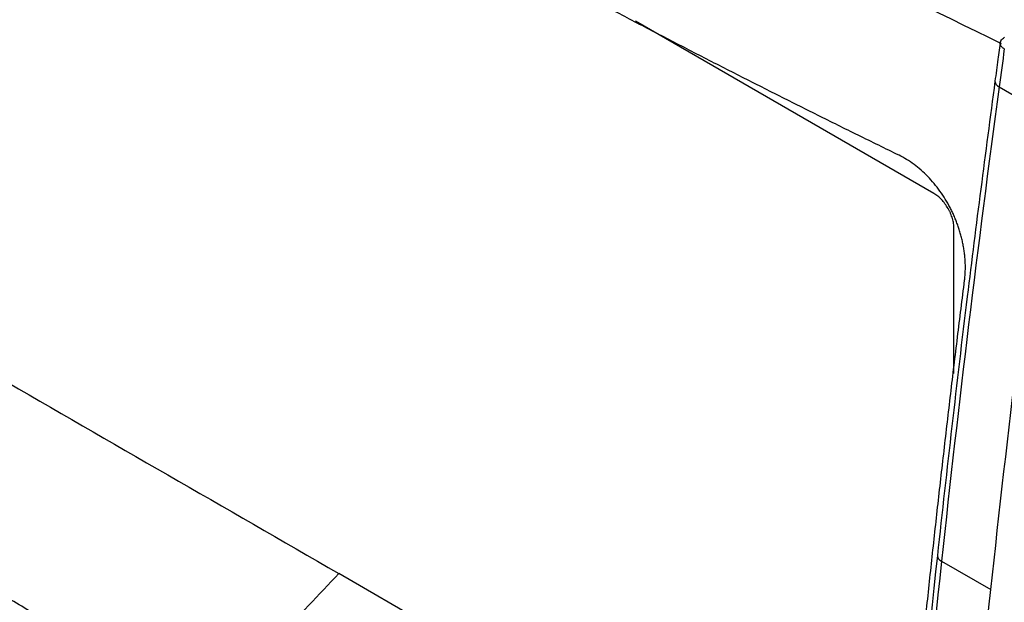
# Model space of a CAD drawing. Header units: millimetres. Extents: x -0.44 to 1.31, y -0.87 to 1.29.
# Tile 163 of 182: x 0.9233 to 0.9579, y 0.9175 to 0.9379. Entities that reach past the tile are written whole.
import ezdxf

# ---------------------------------------------------------------- set-up
doc = ezdxf.new("R2010")
doc.units = ezdxf.units.MM

msp = doc.modelspace()

# ---------------------------------------------------------------- linework, layer by layer
at = {"color": 7, "linetype": 'Continuous', "lineweight": 25}
for p, q in [((0.9554166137, 0.9318251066), (0.9449372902, 0.9378745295)), ((0.9577108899, 0.9355685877), (0.9594433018, 0.9345685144)), ((0.956123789, 0.9255045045), (0.9561237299, 0.9306003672)), ((0.9556879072, 0.9189139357), (0.957420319, 0.9179138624)), ((0.9542258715, 0.907101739), (0.9345213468, 0.9184766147))]:
    msp.add_line(p, q, dxfattribs=at)
at = {"color": 250, "linetype": 'Continuous', "lineweight": 25}
for centre, radius, start, end in [((0.9577944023, 0.9357854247), 0.0002323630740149, 185.8829525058, 248.9363767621), ((0.9557742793, 0.919131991), 0.0002345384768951, 185.3587135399, 248.3913986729)]:
    msp.add_arc(centre, radius, start, end, dxfattribs=at)
at = {"color": 7, "linetype": 'Continuous', "lineweight": 25}
for points, knots in [([(0.9660580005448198, 0.9789958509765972), (0.9621908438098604, 0.9513495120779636), (0.9595522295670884, 0.9241631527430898), (0.9567648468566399, 0.8710479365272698), (0.9566160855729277, 0.8451192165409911), (0.9577131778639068, 0.8199803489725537)], [0, 0, 0, 0, 0.5, 0.5, 1, 1, 1, 1]), ([(0.9541978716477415, 0.9331629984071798), (0.9537194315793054, 0.9333970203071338), (0.9527626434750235, 0.9338650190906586), (0.9513356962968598, 0.9345724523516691), (0.9499149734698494, 0.9352837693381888), (0.9485010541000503, 0.9359993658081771), (0.9470937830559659, 0.9367191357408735), (0.9456932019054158, 0.9374431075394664), (0.9442992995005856, 0.9381712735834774), (0.9429120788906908, 0.9389036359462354), (0.9415315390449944, 0.9396401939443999), (0.9401576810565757, 0.9403809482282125), (0.9387905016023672, 0.9411258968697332), (0.9374300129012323, 0.9418750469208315), (0.9360761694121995, 0.9426283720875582), (0.9347291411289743, 0.9433859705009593), (0.9333882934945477, 0.9441474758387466), (0.9325001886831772, 0.9446586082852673), (0.9320560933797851, 0.9449141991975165)], [0, 0, 0, 0, 0.0625299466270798, 0.125047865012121, 0.1875554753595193, 0.2500544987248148, 0.3125466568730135, 0.3750336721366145, 0.4375172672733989, 0.4999991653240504, 0.5624810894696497, 0.6249647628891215, 0.6874519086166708, 0.7499442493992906, 0.8124435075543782, 0.8749514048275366, 0.937469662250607, 1, 1, 1, 1]), ([(0.9577559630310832, 0.9371747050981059), (0.9577266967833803, 0.9369615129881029), (0.957662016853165, 0.9364903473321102), (0.9575982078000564, 0.9360195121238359), (0.9575632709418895, 0.9357617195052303)], [0, 0, 0, 0, 0.4524780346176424, 1, 1, 1, 1]), ([(0.9578921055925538, 0.9368980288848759), (0.9578783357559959, 0.9369065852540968), (0.9578501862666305, 0.9369240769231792), (0.9578148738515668, 0.9369545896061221), (0.9577851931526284, 0.9369884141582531), (0.9577631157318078, 0.9370252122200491), (0.9577495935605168, 0.9370641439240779), (0.9577443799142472, 0.9371179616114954), (0.9577656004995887, 0.9372092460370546), (0.9578460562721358, 0.9372703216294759), (0.9578973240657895, 0.9373092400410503)], [0, 0, 0, 0, 0.0768584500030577, 0.1571206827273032, 0.2403687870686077, 0.3260506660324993, 0.4134979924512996, 0.5019575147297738, 0.6826388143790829, 1, 1, 1, 1]), ([(0.9575632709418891, 0.9357617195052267), (0.9572301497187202, 0.93323891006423), (0.9564939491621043, 0.9276634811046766), (0.9558780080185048, 0.9221363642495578), (0.955540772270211, 0.9191101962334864)], [0, 0, 0, 0, 0.4524870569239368, 1, 1, 1, 1]), ([(0.9129621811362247, 0.9340064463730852), (0.9129621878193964, 0.9334293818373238), (0.9129621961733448, 0.9327080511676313), (0.9129622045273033, 0.9319867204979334), (0.9129622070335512, 0.9317703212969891), (0.912960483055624, 0.9316985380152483), (0.9129768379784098, 0.9315499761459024), (0.9130557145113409, 0.9311705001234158), (0.9133239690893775, 0.9307562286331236), (0.9135962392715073, 0.9305596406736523), (0.9136577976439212, 0.9305199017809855), (0.9136891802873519, 0.9305024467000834), (0.9137828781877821, 0.9304483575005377), (0.9139702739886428, 0.9303401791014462), (0.9144075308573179, 0.9300877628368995), (0.9152820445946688, 0.9295829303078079), (0.9180305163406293, 0.9279963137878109), (0.9245269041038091, 0.9242461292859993), (0.9305235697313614, 0.920784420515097), (0.9345213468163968, 0.918476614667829)], [0, 0, 0, 0, 0.0624999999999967, 0.0781249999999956, 0.0781249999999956, 0.0859374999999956, 0.0859374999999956, 0.0937499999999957, 0.1249999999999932, 0.128906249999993, 0.128906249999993, 0.1328124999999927, 0.1328124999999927, 0.1406249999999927, 0.1562499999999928, 0.187499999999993, 0.2499999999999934, 0.4999999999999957, 1, 1, 1, 1]), ([(0.9564972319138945, 0.9287750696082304), (0.9565034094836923, 0.9288303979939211), (0.9565156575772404, 0.9289400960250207), (0.9565243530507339, 0.9291077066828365), (0.9565260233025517, 0.9292753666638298), (0.9565203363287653, 0.9294434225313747), (0.9565074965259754, 0.9296116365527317), (0.9564878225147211, 0.929779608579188), (0.9564616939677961, 0.9299465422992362), (0.9564294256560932, 0.9301116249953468), (0.9563915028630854, 0.9302742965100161), (0.9563481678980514, 0.9304342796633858), (0.956299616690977, 0.9305915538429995), (0.9562460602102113, 0.9307461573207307), (0.9561876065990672, 0.9308978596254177), (0.9561247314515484, 0.9310462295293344), (0.9560579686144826, 0.9311905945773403), (0.9559600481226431, 0.931385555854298), (0.9558224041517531, 0.9316279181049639), (0.9556346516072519, 0.9319099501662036), (0.9554286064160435, 0.9321758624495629), (0.9552065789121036, 0.9324224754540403), (0.9549704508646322, 0.9326473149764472), (0.9547221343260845, 0.9328476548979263), (0.9544639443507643, 0.933023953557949), (0.9542866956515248, 0.9331165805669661), (0.9541978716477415, 0.9331629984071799)], [0, 0, 0, 0, 0.0343576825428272, 0.0681200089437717, 0.1013856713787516, 0.1342523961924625, 0.1668725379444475, 0.1992101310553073, 0.2311774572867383, 0.2626903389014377, 0.293686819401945, 0.3242254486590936, 0.3543781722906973, 0.3842158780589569, 0.4138096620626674, 0.4430856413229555, 0.4719448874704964, 0.5002966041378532, 0.5617096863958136, 0.6235444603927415, 0.6858578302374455, 0.7480978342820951, 0.8104707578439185, 0.8734024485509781, 0.9365586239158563, 1, 1, 1, 1]), ([(0.95612372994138, 0.9306003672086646), (0.9561231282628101, 0.930628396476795), (0.9561219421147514, 0.9306836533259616), (0.9561119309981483, 0.9307696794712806), (0.956095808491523, 0.9308561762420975), (0.9560730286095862, 0.9309434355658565), (0.9560437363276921, 0.9310313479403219), (0.9560079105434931, 0.9311199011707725), (0.9559655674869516, 0.93120908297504), (0.9559017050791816, 0.931326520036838), (0.9558120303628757, 0.9314656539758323), (0.9556900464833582, 0.931612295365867), (0.9555567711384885, 0.9317361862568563), (0.9554639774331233, 0.9317950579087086), (0.9554166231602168, 0.9318251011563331)], [0, 0, 0, 0, 0.064677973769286, 0.127506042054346, 0.1890752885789, 0.2500134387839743, 0.310967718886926, 0.3725848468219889, 0.4354911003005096, 0.500275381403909, 0.6276632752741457, 0.7500132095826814, 0.8724273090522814, 1, 1, 1, 1]), ([(0.9538588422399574, 0.9030656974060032), (0.9539111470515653, 0.9037180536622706), (0.9540157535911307, 0.9050227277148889), (0.9541820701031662, 0.9069840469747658), (0.9543552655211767, 0.9089484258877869), (0.954536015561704, 0.9109161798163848), (0.954724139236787, 0.9128872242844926), (0.9549196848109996, 0.9148615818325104), (0.9551226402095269, 0.9168392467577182), (0.955333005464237, 0.9188202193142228), (0.9555507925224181, 0.9208045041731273), (0.9557759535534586, 0.9227920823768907), (0.9560086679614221, 0.9247830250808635), (0.9562482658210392, 0.9267770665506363), (0.9564142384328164, 0.9281090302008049), (0.9564972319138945, 0.9287750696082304)], [0, 0, 0, 0, 0.0769145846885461, 0.1538246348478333, 0.2307317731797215, 0.3076376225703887, 0.3845438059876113, 0.4614519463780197, 0.5383636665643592, 0.6152805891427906, 0.6922043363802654, 0.7691365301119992, 0.846078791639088, 0.9230327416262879, 1, 1, 1, 1]), ([(0.9296494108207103, 0.9136227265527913), (0.929116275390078, 0.9139337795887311), (0.9280601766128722, 0.9145499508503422), (0.9264991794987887, 0.9154698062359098), (0.9249745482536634, 0.9163751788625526), (0.9234868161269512, 0.9172663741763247), (0.9220358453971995, 0.9181433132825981), (0.9206216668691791, 0.919006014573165), (0.9188270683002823, 0.9201114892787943), (0.9166746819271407, 0.9214570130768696), (0.9142346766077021, 0.9230132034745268), (0.91175839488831, 0.9246274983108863), (0.9101157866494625, 0.9257163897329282), (0.9092184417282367, 0.9263112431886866)], [0, 0, 0, 0, 0.0757615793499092, 0.1500776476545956, 0.2229494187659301, 0.294378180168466, 0.3643652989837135, 0.4329122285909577, 0.5000205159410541, 0.6266755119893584, 0.7500059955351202, 0.8634300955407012, 1, 1, 1, 1]), ([(0.9085066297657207, 0.9259003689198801), (0.9089435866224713, 0.9256092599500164), (0.90981743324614, 0.9250270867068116), (0.9111373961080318, 0.9241585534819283), (0.9124639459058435, 0.9232935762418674), (0.9137977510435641, 0.9224324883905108), (0.9151386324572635, 0.9215752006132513), (0.9164866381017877, 0.9207217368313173), (0.9178417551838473, 0.9198720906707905), (0.9192039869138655, 0.9190262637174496), (0.920573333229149, 0.9181842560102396), (0.9219497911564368, 0.9173460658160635), (0.9233333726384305, 0.9165117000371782), (0.9247240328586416, 0.9156811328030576), (0.9261219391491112, 0.9148544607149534), (0.9275264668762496, 0.9140313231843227), (0.9284687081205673, 0.9134858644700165), (0.9289398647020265, 0.9132131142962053)], [0, 0, 0, 0, 0.0666907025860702, 0.1333711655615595, 0.2000429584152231, 0.2667076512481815, 0.3333668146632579, 0.4000220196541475, 0.4666748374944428, 0.5333268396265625, 0.5999795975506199, 0.6666346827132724, 0.7332936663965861, 0.7999581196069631, 0.8666296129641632, 0.933309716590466, 1, 1, 1, 1]), ([(0.9439730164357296, 0.8688252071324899), (0.9439053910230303, 0.8687948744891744), (0.9436700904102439, 0.8686893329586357), (0.9429027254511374, 0.868680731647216), (0.9416137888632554, 0.8693904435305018), (0.9400535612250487, 0.8703026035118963), (0.9377572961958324, 0.8716243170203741), (0.9337779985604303, 0.8739220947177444), (0.926822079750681, 0.8779544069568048), (0.9202190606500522, 0.8816831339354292), (0.9154203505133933, 0.8845646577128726), (0.913878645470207, 0.885347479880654), (0.9130404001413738, 0.8860906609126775), (0.912481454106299, 0.8867805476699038), (0.9117835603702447, 0.887916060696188), (0.9112622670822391, 0.8895564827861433), (0.9105640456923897, 0.891520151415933), (0.9085845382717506, 0.8972577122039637), (0.9066487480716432, 0.902926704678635), (0.9047422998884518, 0.9084652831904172), (0.9041777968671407, 0.9102228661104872), (0.9043091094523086, 0.9117691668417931), (0.9044439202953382, 0.9147846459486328), (0.9045889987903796, 0.917292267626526), (0.904704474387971, 0.9192882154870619)], [0, 0, 0, 0, 0.0045366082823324, 0.0157849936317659, 0.0429601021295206, 0.0705660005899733, 0.0981718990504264, 0.1632429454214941, 0.2794412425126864, 0.4631539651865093, 0.5090821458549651, 0.5319948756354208, 0.5432640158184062, 0.55451064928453, 0.5658073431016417, 0.5923622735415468, 0.6187114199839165, 0.6447353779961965, 0.821379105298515, 0.8440776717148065, 0.8667392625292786, 0.8895063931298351, 0.9120523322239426, 0.9999999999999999, 0.9999999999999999, 0.9999999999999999, 0.9999999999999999]), ([(0.9555407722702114, 0.9191101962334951), (0.9549054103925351, 0.912975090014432), (0.9540311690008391, 0.9045333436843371), (0.9535519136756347, 0.8962766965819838), (0.9534209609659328, 0.8940206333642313)], [0, 0, 0, 0, 0.7267579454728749, 1, 1, 1, 1])]:
    msp.add_open_spline(points, degree=3, knots=knots, dxfattribs=at)
at = {"color": 250, "linetype": 'Continuous', "lineweight": 25}
msp.add_open_spline([(0.9577876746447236, 0.9370832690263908), (0.9531079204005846, 0.9393662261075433), (0.9434289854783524, 0.944087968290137), (0.9306817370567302, 0.9512795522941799), (0.9191514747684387, 0.9583588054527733), (0.9125429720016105, 0.9629082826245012), (0.9092387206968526, 0.9651830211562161)], degree=3, knots=[0, 0, 0, 0, 0.2668779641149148, 0.5519722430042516, 0.7759861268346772, 1, 1, 1, 1], dxfattribs=at)
at = {"color": 7, "linetype": 'Continuous', "lineweight": 25}
for points in [[(0.9578921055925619, 0.9368980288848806), (0.9578311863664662, 0.9364546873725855), (0.957770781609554, 0.9360115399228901), (0.9577108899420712, 0.9355685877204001)], [(0.9577108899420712, 0.9355685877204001), (0.9569559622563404, 0.9299852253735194), (0.9562825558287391, 0.9244328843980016), (0.9556879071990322, 0.9189139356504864)], [(0.9574203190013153, 0.9179138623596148), (0.9580149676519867, 0.923432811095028), (0.9586883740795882, 0.9289851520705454), (0.9594433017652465, 0.9345685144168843)], [(0.955687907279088, 0.9189139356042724), (0.9543208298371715, 0.906226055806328), (0.9533712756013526, 0.8937162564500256), (0.9527940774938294, 0.8813993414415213)], [(0.9302287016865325, 0.9141597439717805), (0.9316873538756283, 0.915525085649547), (0.9331194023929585, 0.9169652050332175), (0.934521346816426, 0.9184766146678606)], [(0.9544664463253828, 0.8790888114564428), (0.9550368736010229, 0.8918287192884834), (0.9560047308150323, 0.9047757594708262), (0.9574203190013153, 0.9179138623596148)]]:
    msp.add_open_spline(points, degree=3, dxfattribs=at)

doc.saveas('drawing.dxf')
